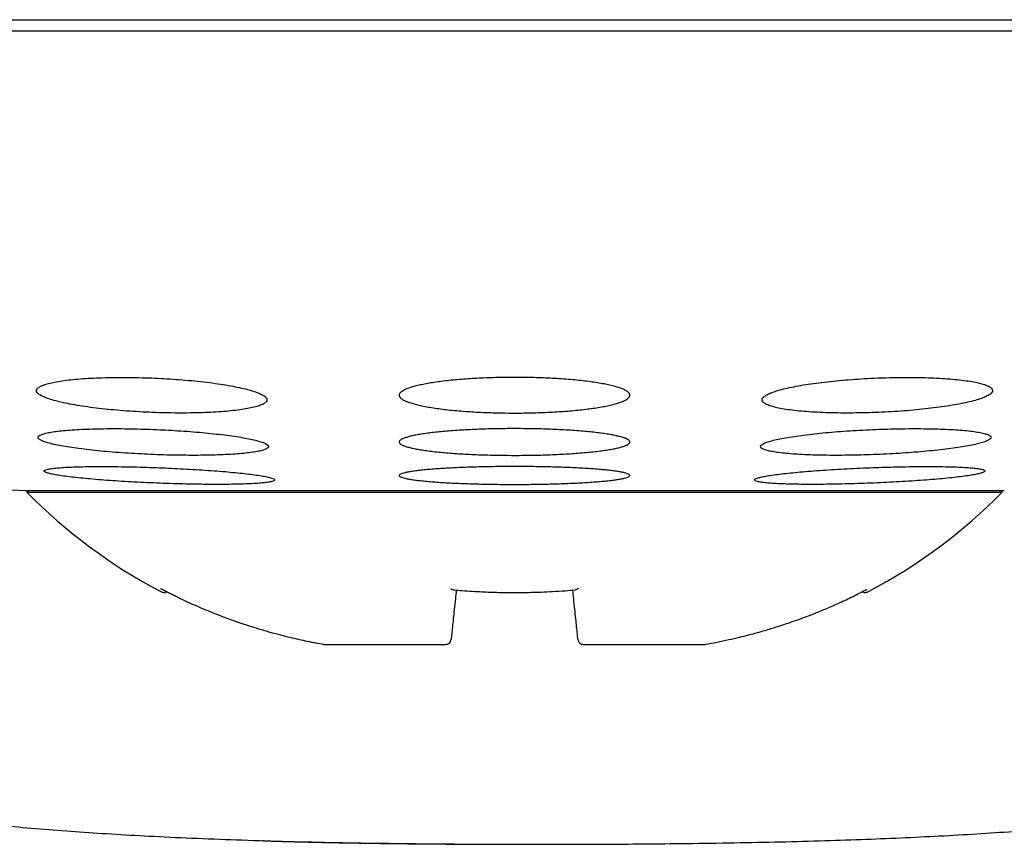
# Model space of a CAD drawing. Header units: millimetres. Extents: x 8 to 820, y 12 to 745.
# Tile 21 of 56: x 465.49 to 474.03, y 338.41 to 345.57. Entities that reach past the tile are written whole.
import ezdxf

# ---------------------------------------------------------------- set-up
doc = ezdxf.new("R2010")
doc.units = ezdxf.units.MM

msp = doc.modelspace()

# ---------------------------------------------------------------- linework, layer by layer
at = {"color": 7, "linetype": 'Continuous', "lineweight": 30}
for p, q in [((485.7815, 345.4683), (453.7815, 345.4683)), ((465.7, 341.6526), (465.6998, 341.6528)), ((465.5315, 341.4819), (469.7815, 341.4819)), ((465.5616, 341.4819), (465.5502, 341.4683)), ((465.5502, 341.4683), (474.0128, 341.4683)), ((469.7815, 341.4819), (474.0315, 341.4819)), ((474.0128, 341.4683), (474.0014, 341.4819)), ((467.9967, 340.1733), (468.1243, 340.149)), ((468.1256, 340.1483), (468.1245, 340.1496)), ((468.1253, 340.1483), (468.1265, 340.1483)), ((468.1265, 340.1483), (469.1782, 340.1483)), ((469.1782, 340.1483), (469.1814, 340.1483)), ((470.3816, 340.1483), (470.3848, 340.1483)), ((470.3848, 340.1483), (471.4365, 340.1483)), ((471.4365, 340.1483), (471.4376, 340.1483))]:
    msp.add_line(p, q, dxfattribs=at)
for centre, radius, start, end in [((469.7815, 420.9322), 79.5639, 266.278486, 266.938021), ((468.9007, 344.7668), 4.7017, 224.55155, 242.16298), ((470.6622, 344.7668), 4.7017, 297.83713, 315.44845)]:
    msp.add_arc(centre, radius, start, end, dxfattribs=at)
for points, knots in [([(454.5164, 345.5683), (454.5657, 345.5683), (454.6643, 345.5683), (454.8294, 345.5683), (455.0069, 345.5683), (455.198, 345.5683), (455.4023, 345.5683), (455.6156, 345.5683), (455.8365, 345.5683), (456.064, 345.5683), (456.3024, 345.5683), (456.5518, 345.5683), (456.8173, 345.5683), (457.0991, 345.5683), (457.3976, 345.5683), (457.7071, 345.5683), (458.0275, 345.5683), (458.3588, 345.5683), (458.694, 345.5683), (459.0318, 345.5683), (459.3713, 345.5683), (459.7191, 345.5683), (460.0751, 345.5683), (460.4465, 345.5683), (460.8333, 345.5683), (461.2354, 345.5683), (461.645, 345.5683), (462.0619, 345.5683), (462.4861, 345.5683), (462.9089, 345.5683), (463.3291, 345.5683), (463.7458, 345.5683), (464.1672, 345.5683), (464.5933, 345.5683), (465.0326, 345.5683), (465.4848, 345.5683), (465.9493, 345.5683), (466.4169, 345.5683), (466.8876, 345.5683), (467.3613, 345.5683), (467.8283, 345.5683), (468.2877, 345.5683), (468.7388, 345.5683), (469.1907, 345.5683), (469.6433, 345.5683), (469.9452, 345.5683), (470.0962, 345.5683)], [0, 0, 0, 0, 0.023363, 0.046689, 0.069999, 0.093313, 0.116654, 0.140027, 0.162034, 0.184017, 0.205994, 0.227982, 0.25, 0.273367, 0.296695, 0.320005, 0.343318, 0.366655, 0.390027, 0.412034, 0.434017, 0.455994, 0.477982, 0.5, 0.523367, 0.546695, 0.570005, 0.593318, 0.616655, 0.640027, 0.662034, 0.684017, 0.705994, 0.727982, 0.75, 0.773367, 0.796695, 0.820005, 0.843318, 0.866655, 0.890024, 0.912028, 0.93401, 0.955988, 0.977978, 1, 1, 1, 1]), ([(470.0962, 345.5683), (470.2565, 345.5683), (470.5766, 345.5683), (471.0558, 345.5683), (471.5336, 345.5683), (472.0098, 345.5683), (472.4845, 345.5683), (472.948, 345.5683), (473.3996, 345.5683), (473.839, 345.5683), (474.2749, 345.5683), (474.7076, 345.5683), (475.1452, 345.5683), (475.5871, 345.5683), (476.032, 345.5683), (476.4709, 345.5683), (476.9039, 345.5683), (477.3308, 345.5683), (477.743, 345.5683), (478.1405, 345.5683), (478.5231, 345.5683), (478.8985, 345.5683), (479.2668, 345.5683), (479.6351, 345.5683), (480.0023, 345.5683), (480.3673, 345.5683), (480.7224, 345.5683), (481.0677, 345.5683), (481.4031, 345.5683), (481.722, 345.5683), (482.0246, 345.5683), (482.3111, 345.5683), (482.5875, 345.5683), (482.8537, 345.5683), (483.1149, 345.5683), (483.3699, 345.5683), (483.6175, 345.5683), (483.8523, 345.5683), (484.0746, 345.5683), (484.2841, 345.5683), (484.4769, 345.5683), (484.6535, 345.5683), (484.8147, 345.5683), (484.9635, 345.5683), (485.1012, 345.5683), (485.1826, 345.5683), (485.2233, 345.5683)], [0, 0, 0, 0, 0.023363, 0.046689, 0.069999, 0.093313, 0.116654, 0.140027, 0.162034, 0.184017, 0.205994, 0.227982, 0.25, 0.273367, 0.296695, 0.320005, 0.343318, 0.366655, 0.390027, 0.412034, 0.434017, 0.455994, 0.477982, 0.5, 0.523367, 0.546695, 0.570005, 0.593318, 0.616655, 0.640027, 0.662034, 0.684017, 0.705994, 0.727982, 0.75, 0.773367, 0.796695, 0.820005, 0.843318, 0.866655, 0.890024, 0.912028, 0.93401, 0.955988, 0.977978, 1, 1, 1, 1]), ([(466.6333, 342.4595), (466.5963, 342.4608), (466.5221, 342.4635), (466.4123, 342.465), (466.3051, 342.4648), (466.2022, 342.4625), (466.1045, 342.4585), (466.0133, 342.4526), (465.93, 342.4449), (465.8553, 342.4356), (465.7899, 342.4247), (465.7351, 342.4124), (465.6913, 342.3988), (465.6589, 342.384), (465.639, 342.3683), (465.6313, 342.3519), (465.6362, 342.3348), (465.654, 342.3174), (465.6844, 342.2998), (465.7268, 342.2824), (465.7813, 342.2653), (465.8468, 342.2487), (465.9223, 342.2329), (466.0073, 342.2181), (466.1003, 342.2046), (466.1999, 342.1924), (466.305, 342.1817), (466.414, 342.1727), (466.5256, 342.1655), (466.6382, 342.1602), (466.7503, 342.1567), (466.8608, 342.1552), (466.968, 342.1556), (467.0709, 342.1579), (467.1683, 342.1621), (467.2588, 342.1681), (467.3416, 342.1758), (467.4159, 342.1852), (467.4804, 342.1962), (467.5346, 342.2085), (467.5778, 342.2222), (467.6091, 342.237), (467.6284, 342.2527), (467.6354, 342.2692), (467.6294, 342.2863), (467.6109, 342.3037), (467.5799, 342.3212), (467.5364, 342.3387), (467.4813, 342.3558), (467.4153, 342.3723), (467.3389, 342.3881), (467.2534, 342.4028), (467.1601, 342.4163), (467.0599, 342.4285), (466.9545, 342.4391), (466.8472, 342.4478), (466.7397, 342.4548), (466.6687, 342.458), (466.6333, 342.4595)], [0, 0, 0, 0, 0.017577, 0.035211, 0.052788, 0.070365, 0.087998, 0.105575, 0.123173, 0.140828, 0.158427, 0.176171, 0.19397, 0.211715, 0.229663, 0.247667, 0.265616, 0.283741, 0.301922, 0.320047, 0.338241, 0.356494, 0.374688, 0.392813, 0.410997, 0.42912, 0.447066, 0.46507, 0.483015, 0.500754, 0.51855, 0.536289, 0.553885, 0.571538, 0.589134, 0.606712, 0.624345, 0.641924, 0.659613, 0.677357, 0.695047, 0.712929, 0.730867, 0.74875, 0.766826, 0.784959, 0.803035, 0.821222, 0.839467, 0.857654, 0.875816, 0.894036, 0.912198, 0.930208, 0.948277, 0.966287, 0.983144, 1, 1, 1, 1]), ([(469.7815, 342.4648), (469.7541, 342.4647), (469.6992, 342.4645), (469.6166, 342.4629), (469.5343, 342.4602), (469.4539, 342.4565), (469.3765, 342.4517), (469.3021, 342.4461), (469.2302, 342.4394), (469.1622, 342.4318), (469.0991, 342.4234), (469.0406, 342.4142), (468.9868, 342.4042), (468.9385, 342.3936), (468.8964, 342.3824), (468.8604, 342.3707), (468.8305, 342.3584), (468.8074, 342.3458), (468.7914, 342.333), (468.7824, 342.32), (468.7805, 342.3068), (468.7859, 342.2936), (468.7984, 342.2806), (468.818, 342.2678), (468.8449, 342.2552), (468.8787, 342.243), (468.9188, 342.2314), (468.965, 342.2204), (469.0177, 342.2099), (469.076, 342.2001), (469.1387, 342.1913), (469.2058, 342.1833), (469.2779, 342.1762), (469.3533, 342.1701), (469.431, 342.165), (469.5107, 342.161), (469.5933, 342.158), (469.6839, 342.1558), (469.747, 342.1556), (469.7815, 342.1554)], [0, 0, 0, 0, 0.025984, 0.052148, 0.078885, 0.105819, 0.131802, 0.157965, 0.184691, 0.211611, 0.237735, 0.264038, 0.290901, 0.317956, 0.344374, 0.370971, 0.398136, 0.425495, 0.452188, 0.479065, 0.506519, 0.534173, 0.561003, 0.58802, 0.615626, 0.643437, 0.670201, 0.697154, 0.724702, 0.752458, 0.778982, 0.805693, 0.832998, 0.86051, 0.886728, 0.91313, 0.940117, 0.967306, 1, 1, 1, 1]), ([(469.7815, 342.1554), (469.8088, 342.1555), (469.8638, 342.1557), (469.9463, 342.1573), (470.0287, 342.16), (470.109, 342.1637), (470.1867, 342.1685), (470.2612, 342.1741), (470.3331, 342.1808), (470.4007, 342.1884), (470.4642, 342.1967), (470.5225, 342.2059), (470.5764, 342.2158), (470.6244, 342.2264), (470.6667, 342.2377), (470.7027, 342.2493), (470.7326, 342.2616), (470.7555, 342.2741), (470.7715, 342.287), (470.7806, 342.2999), (470.7825, 342.3131), (470.7771, 342.3263), (470.7645, 342.3393), (470.7449, 342.3521), (470.718, 342.3648), (470.6842, 342.377), (470.6441, 342.3886), (470.598, 342.3997), (470.5452, 342.4102), (470.487, 342.4199), (470.424, 342.4288), (470.3569, 342.4368), (470.2848, 342.444), (470.2096, 342.4501), (470.1316, 342.4552), (470.0519, 342.4592), (469.9693, 342.4622), (469.879, 342.4644), (469.8159, 342.4647), (469.7815, 342.4648)], [0, 0, 0, 0, 0.025985, 0.052152, 0.07889, 0.105825, 0.13181, 0.158256, 0.184702, 0.211623, 0.237748, 0.264331, 0.290914, 0.31797, 0.344385, 0.371265, 0.398144, 0.425501, 0.452192, 0.479066, 0.506519, 0.534171, 0.561, 0.588016, 0.615622, 0.643432, 0.670198, 0.697152, 0.724702, 0.75246, 0.778986, 0.805997, 0.833007, 0.860521, 0.88674, 0.913435, 0.94013, 0.96732, 1, 1, 1, 1]), ([(472.9297, 342.4595), (472.8924, 342.4579), (472.8176, 342.4545), (472.7071, 342.4471), (472.5995, 342.4382), (472.4962, 342.4277), (472.3984, 342.4157), (472.3069, 342.4024), (472.2233, 342.3879), (472.1484, 342.3724), (472.0829, 342.3562), (472.0282, 342.3392), (471.9846, 342.3219), (471.9529, 342.3043), (471.9339, 342.2868), (471.9276, 342.2696), (471.9341, 342.2529), (471.9539, 342.2369), (471.9861, 342.2218), (472.0304, 342.2079), (472.0865, 342.1954), (472.1533, 342.1843), (472.2297, 342.1749), (472.3152, 342.1672), (472.408, 342.1614), (472.5071, 342.1574), (472.6114, 342.1554), (472.7192, 342.1553), (472.8295, 342.1571), (472.9408, 342.1608), (473.0517, 342.1664), (473.1612, 342.1736), (473.2678, 342.1827), (473.3702, 342.1932), (473.4675, 342.2052), (473.5581, 342.2186), (473.6412, 342.2331), (473.7157, 342.2486), (473.7803, 342.2649), (473.8344, 342.2818), (473.8773, 342.2992), (473.908, 342.3167), (473.9263, 342.3342), (473.9319, 342.3514), (473.9242, 342.3681), (473.9038, 342.3841), (473.8709, 342.3991), (473.8256, 342.413), (473.7688, 342.4255), (473.7015, 342.4365), (473.6242, 342.4458), (473.5384, 342.4534), (473.4452, 342.4592), (473.3455, 342.463), (473.2411, 342.4649), (473.1359, 342.4649), (473.0317, 342.4632), (472.9637, 342.4608), (472.9297, 342.4595)], [0, 0, 0, 0, 0.017727, 0.035512, 0.05324, 0.070961, 0.088737, 0.106459, 0.124319, 0.142235, 0.160097, 0.178156, 0.196273, 0.214333, 0.232514, 0.250754, 0.268935, 0.287106, 0.305335, 0.323505, 0.341535, 0.359623, 0.377651, 0.395474, 0.413355, 0.431177, 0.44882, 0.46652, 0.484163, 0.501732, 0.519356, 0.536926, 0.554554, 0.572238, 0.589868, 0.607664, 0.625515, 0.643312, 0.661312, 0.67937, 0.697371, 0.715526, 0.733739, 0.751894, 0.770084, 0.788332, 0.806521, 0.824607, 0.842752, 0.860837, 0.878727, 0.896675, 0.914564, 0.932255, 0.950002, 0.967693, 0.983846, 1, 1, 1, 1]), ([(466.6473, 342.0131), (466.6101, 342.0145), (466.5356, 342.0172), (466.4252, 342.0194), (466.3176, 342.0204), (466.2142, 342.0198), (466.1161, 342.0178), (466.0246, 342.0144), (465.9411, 342.0096), (465.8663, 342.0035), (465.8011, 341.9962), (465.7466, 341.9877), (465.7033, 341.9782), (465.6715, 341.9677), (465.6522, 341.9564), (465.6453, 341.9445), (465.6508, 341.932), (465.6693, 341.9191), (465.7001, 341.9061), (465.7428, 341.893), (465.7974, 341.88), (465.8628, 341.8673), (465.9382, 341.8551), (466.0229, 341.8435), (466.1155, 341.8327), (466.2148, 341.8228), (466.3196, 341.814), (466.4285, 341.8063), (466.5399, 341.7999), (466.6526, 341.7948), (466.765, 341.7911), (466.8758, 341.7888), (466.9835, 341.788), (467.0868, 341.7886), (467.1846, 341.7907), (467.2755, 341.7942), (467.3585, 341.7991), (467.4329, 341.8052), (467.4972, 341.8126), (467.551, 341.8212), (467.5938, 341.8307), (467.6245, 341.8413), (467.6432, 341.8526), (467.6494, 341.8646), (467.6428, 341.8771), (467.6236, 341.8899), (467.5922, 341.903), (467.5485, 341.9161), (467.4933, 341.9291), (467.4273, 341.9417), (467.3511, 341.9539), (467.2659, 341.9655), (467.173, 341.9763), (467.0732, 341.9861), (466.9681, 341.9949), (466.861, 342.0024), (466.7536, 342.0086), (466.6827, 342.0116), (466.6473, 342.0131)], [0, 0, 0, 0, 0.017711, 0.035478, 0.053189, 0.0709, 0.088668, 0.10638, 0.124089, 0.141855, 0.159564, 0.177341, 0.195174, 0.212952, 0.230841, 0.248786, 0.266676, 0.284673, 0.302727, 0.320724, 0.338778, 0.35689, 0.374944, 0.392978, 0.41107, 0.429103, 0.447049, 0.465052, 0.482997, 0.500824, 0.518709, 0.536537, 0.554271, 0.572061, 0.589795, 0.607498, 0.625258, 0.642962, 0.660711, 0.678517, 0.696267, 0.714119, 0.732027, 0.749879, 0.767845, 0.785868, 0.803834, 0.821878, 0.839979, 0.858023, 0.876072, 0.894179, 0.912227, 0.930206, 0.948243, 0.966222, 0.983111, 1, 1, 1, 1]), ([(469.7815, 342.0202), (469.754, 342.0201), (469.6989, 342.0199), (469.616, 342.0187), (469.5334, 342.0167), (469.4527, 342.0138), (469.3749, 342.0103), (469.3002, 342.006), (469.228, 342.0009), (469.1599, 341.9952), (469.0966, 341.9888), (469.0381, 341.9819), (468.9843, 341.9744), (468.9361, 341.9663), (468.8942, 341.9579), (468.8585, 341.9491), (468.829, 341.9399), (468.8063, 341.9304), (468.7907, 341.9208), (468.7821, 341.9111), (468.7806, 341.9012), (468.7863, 341.8914), (468.7992, 341.8817), (468.8189, 341.8722), (468.8459, 341.8628), (468.8797, 341.8537), (468.9197, 341.845), (468.9658, 341.8368), (469.0183, 341.829), (469.0762, 341.8217), (469.1388, 341.8151), (469.2056, 341.8092), (469.2774, 341.8039), (469.3526, 341.7993), (469.4302, 341.7955), (469.5099, 341.7924), (469.5925, 341.7902), (469.6834, 341.7886), (469.7467, 341.7884), (469.7815, 341.7882)], [0, 0, 0, 0, 0.026152, 0.052486, 0.079393, 0.1065, 0.132651, 0.158984, 0.185886, 0.212984, 0.239216, 0.265629, 0.29261, 0.319785, 0.346184, 0.372764, 0.399916, 0.427264, 0.453818, 0.480555, 0.50787, 0.535385, 0.562014, 0.588829, 0.616228, 0.64383, 0.670422, 0.697199, 0.724565, 0.752134, 0.778591, 0.805232, 0.832461, 0.859893, 0.886177, 0.912645, 0.939695, 0.966946, 1, 1, 1, 1]), ([(469.7815, 341.7882), (469.809, 341.7883), (469.8641, 341.7885), (469.9469, 341.7897), (470.0296, 341.7917), (470.1103, 341.7945), (470.1883, 341.7981), (470.263, 341.8024), (470.3352, 341.8074), (470.4031, 341.8132), (470.4666, 341.8195), (470.525, 341.8264), (470.5789, 341.8339), (470.6268, 341.8419), (470.6689, 341.8504), (470.7045, 341.8592), (470.7341, 341.8684), (470.7566, 341.8778), (470.7722, 341.8874), (470.7808, 341.8971), (470.7824, 341.907), (470.7766, 341.9168), (470.7638, 341.9265), (470.744, 341.9361), (470.717, 341.9455), (470.6832, 341.9546), (470.6432, 341.9632), (470.5972, 341.9715), (470.5447, 341.9793), (470.4867, 341.9866), (470.4239, 341.9932), (470.3571, 341.9992), (470.2853, 342.0045), (470.2103, 342.0091), (470.1325, 342.0129), (470.0528, 342.0159), (469.9701, 342.0182), (469.8796, 342.0198), (469.8162, 342.02), (469.7815, 342.0202)], [0, 0, 0, 0, 0.026152, 0.052487, 0.079396, 0.106502, 0.132655, 0.159273, 0.185891, 0.21299, 0.239222, 0.265918, 0.292615, 0.319791, 0.346189, 0.373054, 0.399919, 0.427266, 0.453819, 0.480556, 0.50787, 0.535383, 0.562013, 0.588827, 0.616226, 0.643828, 0.67042, 0.697199, 0.724565, 0.752135, 0.778593, 0.805529, 0.832465, 0.859898, 0.886182, 0.912941, 0.9397, 0.966952, 1, 1, 1, 1]), ([(472.9157, 342.0131), (472.8783, 342.0115), (472.8033, 342.0083), (472.6925, 342.0017), (472.5845, 341.9941), (472.4808, 341.9853), (472.3826, 341.9755), (472.291, 341.9647), (472.2073, 341.9532), (472.1323, 341.9411), (472.067, 341.9285), (472.0126, 341.9156), (471.9694, 341.9025), (471.9381, 341.8894), (471.9196, 341.8765), (471.9136, 341.8639), (471.9204, 341.8519), (471.9402, 341.8405), (471.9723, 341.8299), (472.0164, 341.8203), (472.0722, 341.8118), (472.1385, 341.8044), (472.2145, 341.7984), (472.2995, 341.7937), (472.392, 341.7903), (472.4909, 341.7884), (472.5952, 341.788), (472.7032, 341.7891), (472.8137, 341.7915), (472.9255, 341.7954), (473.037, 341.8006), (473.1471, 341.8071), (473.2543, 341.8148), (473.3573, 341.8237), (473.455, 341.8335), (473.546, 341.8443), (473.6292, 341.8558), (473.7036, 341.8679), (473.7681, 341.8805), (473.8219, 341.8935), (473.8644, 341.9066), (473.8946, 341.9196), (473.9125, 341.9325), (473.9178, 341.9451), (473.9099, 341.9571), (473.8895, 341.9685), (473.8567, 341.979), (473.8116, 341.9886), (473.7552, 341.9971), (473.6884, 342.0044), (473.6115, 342.0103), (473.5261, 342.015), (473.4332, 342.0182), (473.3338, 342.02), (473.2294, 342.0203), (473.1238, 342.0192), (473.0188, 342.0169), (472.9501, 342.0144), (472.9157, 342.0131)], [0, 0, 0, 0, 0.01782, 0.035697, 0.053518, 0.071334, 0.089206, 0.107023, 0.124922, 0.142878, 0.160778, 0.178783, 0.196845, 0.21485, 0.232906, 0.251019, 0.269075, 0.287103, 0.305189, 0.323217, 0.341152, 0.359145, 0.37708, 0.394897, 0.412772, 0.43059, 0.448317, 0.466102, 0.48383, 0.501535, 0.519295, 0.537, 0.554757, 0.572571, 0.590328, 0.60819, 0.626109, 0.643972, 0.661947, 0.679979, 0.697955, 0.716002, 0.734107, 0.752155, 0.7702, 0.788304, 0.806349, 0.824319, 0.842346, 0.860316, 0.87817, 0.896081, 0.913935, 0.931685, 0.949491, 0.967241, 0.98362, 1, 1, 1, 1]), ([(471.2706, 338.4208), (471.2901, 338.421), (471.4462, 338.4226), (471.7349, 338.4275), (472.1326, 338.4358), (472.5115, 338.4464), (472.8721, 338.4589), (473.2149, 338.4733), (473.5473, 338.49), (473.8695, 338.5091), (474.1929, 338.5315), (474.5168, 338.5577), (474.8405, 338.5883), (475.1516, 338.6224), (475.4503, 338.6601), (475.7367, 338.7017), (476.0109, 338.7471), (476.2728, 338.7967), (476.5155, 338.849), (476.7399, 338.9037), (476.9467, 338.9601), (477.1437, 339.0205), (477.3309, 339.0847), (477.5084, 339.1531), (477.6762, 339.2256), (477.8343, 339.3028), (477.9825, 339.385), (478.1207, 339.4726), (478.2488, 339.566), (478.3667, 339.6656), (478.4741, 339.7711), (478.5711, 339.8819), (478.6576, 339.9977), (478.7294, 340.1114), (478.7883, 340.2215), (478.8359, 340.327), (478.8761, 340.4348), (478.9087, 340.5443), (478.9337, 340.6555), (478.9511, 340.7679), (478.9608, 340.8813), (478.9628, 340.9955), (478.9569, 341.1101), (478.9433, 341.2248), (478.9218, 341.3394), (478.8903, 341.4613), (478.8471, 341.5901), (478.7889, 341.7242), (478.7424, 341.8183), (478.7126, 341.8658), (478.7093, 341.8712)], [0, 0, 0, 0, 0.006027, 0.048095, 0.088948, 0.128595, 0.164881, 0.20011, 0.234292, 0.267434, 0.299546, 0.334181, 0.36756, 0.399699, 0.430614, 0.460326, 0.488855, 0.516225, 0.542461, 0.565353, 0.587357, 0.6085, 0.628812, 0.648329, 0.667087, 0.685128, 0.702503, 0.719275, 0.735522, 0.751328, 0.766759, 0.781859, 0.796674, 0.811246, 0.823237, 0.835114, 0.846902, 0.858626, 0.870309, 0.881975, 0.893651, 0.905358, 0.917124, 0.928971, 0.940927, 0.953017, 0.967737, 0.982733, 0.998054, 1, 1, 1, 1]), ([(461.3205, 341.8209), (461.303, 341.7884), (461.2624, 341.7131), (461.2108, 341.5899), (461.1672, 341.4613), (461.1358, 341.3394), (461.1142, 341.2248), (461.1006, 341.1101), (461.0948, 340.9955), (461.0968, 340.8813), (461.1064, 340.7679), (461.1238, 340.6555), (461.1489, 340.5443), (461.1815, 340.4348), (461.2216, 340.327), (461.2693, 340.2215), (461.3281, 340.1114), (461.3999, 339.9977), (461.4864, 339.8819), (461.5835, 339.7711), (461.6909, 339.6656), (461.8087, 339.566), (461.9368, 339.4726), (462.0751, 339.385), (462.2233, 339.3028), (462.3813, 339.2256), (462.5492, 339.1531), (462.7267, 339.0847), (462.9139, 339.0205), (463.1109, 338.9601), (463.3177, 338.9037), (463.5378, 338.8501), (463.7717, 338.7995), (464.0198, 338.7521), (464.2788, 338.7083), (464.5489, 338.6682), (464.8302, 338.6315), (465.1168, 338.5989), (465.4083, 338.5698), (465.7044, 338.5441), (466.0106, 338.521), (466.327, 338.5005), (466.6669, 338.4817), (467.0311, 338.4649), (467.4207, 338.4503), (467.8233, 338.4384), (468.2389, 338.4291), (468.5553, 338.4234), (468.7333, 338.4215), (468.7683, 338.4211)], [0, 0, 0, 0, 0.011453, 0.026568, 0.041404, 0.053589, 0.065639, 0.07758, 0.089438, 0.101238, 0.113005, 0.124764, 0.136539, 0.148355, 0.160236, 0.172207, 0.184292, 0.198979, 0.21391, 0.22913, 0.244682, 0.260613, 0.276988, 0.293893, 0.311405, 0.329588, 0.348493, 0.368164, 0.388637, 0.409946, 0.432124, 0.455196, 0.480298, 0.506431, 0.533616, 0.561875, 0.591227, 0.621687, 0.651436, 0.682197, 0.71398, 0.746796, 0.780654, 0.819684, 0.860035, 0.901719, 0.944746, 0.989126, 1, 1, 1, 1]), ([(466.6996, 341.681), (466.6623, 341.6824), (466.5875, 341.6852), (466.4767, 341.6881), (466.3687, 341.6903), (466.2649, 341.6914), (466.1666, 341.6916), (466.0748, 341.6908), (465.9912, 341.689), (465.9164, 341.6862), (465.8513, 341.6826), (465.797, 341.6781), (465.754, 341.6728), (465.7227, 341.6667), (465.704, 341.66), (465.6976, 341.6527), (465.7037, 341.6449), (465.7226, 341.6367), (465.7538, 341.6282), (465.7968, 341.6195), (465.8516, 341.6107), (465.917, 341.602), (465.9923, 341.5934), (466.0768, 341.5851), (466.1691, 341.5771), (466.2682, 341.5696), (466.3728, 341.5627), (466.4815, 341.5564), (466.5928, 341.5508), (466.7055, 341.5461), (466.8181, 341.5422), (466.9291, 341.5392), (467.037, 341.5372), (467.1406, 341.5361), (467.2387, 341.536), (467.3298, 341.5368), (467.413, 341.5387), (467.4874, 341.5415), (467.5516, 341.5452), (467.6052, 341.5497), (467.6477, 341.555), (467.6779, 341.5611), (467.696, 341.5679), (467.7017, 341.5752), (467.6945, 341.5831), (467.6749, 341.5913), (467.6431, 341.5998), (467.5991, 341.6085), (467.5437, 341.6173), (467.4777, 341.626), (467.4016, 341.6346), (467.3167, 341.6429), (467.224, 341.6508), (467.1244, 341.6583), (467.0196, 341.6652), (466.9128, 341.6713), (466.8057, 341.6767), (466.735, 341.6796), (466.6996, 341.681)], [0, 0, 0, 0, 0.017812, 0.035681, 0.053494, 0.071307, 0.089177, 0.10699, 0.124789, 0.142645, 0.160445, 0.178258, 0.196129, 0.213942, 0.231799, 0.249712, 0.267569, 0.285478, 0.303444, 0.321353, 0.339302, 0.357308, 0.375256, 0.393214, 0.411229, 0.429187, 0.447119, 0.465108, 0.48304, 0.500923, 0.518864, 0.536746, 0.554579, 0.572468, 0.590301, 0.608103, 0.625962, 0.643765, 0.66157, 0.679433, 0.697239, 0.715079, 0.732977, 0.750818, 0.768711, 0.786661, 0.804554, 0.822493, 0.840489, 0.858427, 0.876386, 0.894402, 0.912361, 0.930304, 0.948305, 0.966249, 0.983124, 1, 1, 1, 1]), ([(469.7815, 341.6915), (469.7539, 341.6914), (469.6986, 341.6913), (469.6156, 341.6905), (469.5327, 341.6891), (469.4518, 341.6872), (469.3738, 341.6848), (469.2989, 341.6819), (469.2265, 341.6785), (469.1582, 341.6746), (469.0948, 341.6704), (469.0363, 341.6657), (468.9825, 341.6606), (468.9344, 341.6552), (468.8927, 341.6495), (468.8572, 341.6436), (468.8279, 341.6374), (468.8056, 341.6311), (468.7903, 341.6247), (468.7819, 341.6182), (468.7806, 341.6115), (468.7866, 341.605), (468.7997, 341.5985), (468.8196, 341.5921), (468.8466, 341.5859), (468.8804, 341.5798), (468.9204, 341.574), (468.9663, 341.5686), (469.0187, 341.5633), (469.0765, 341.5585), (469.1388, 341.5541), (469.2055, 341.5501), (469.2771, 341.5465), (469.3521, 341.5435), (469.4296, 341.5409), (469.5093, 341.5389), (469.5919, 341.5374), (469.683, 341.5363), (469.7465, 341.5361), (469.7815, 341.536)], [0, 0, 0, 0, 0.026272, 0.052727, 0.079757, 0.106987, 0.133259, 0.159713, 0.186741, 0.213967, 0.240276, 0.266767, 0.29383, 0.321091, 0.347475, 0.374042, 0.401183, 0.428522, 0.454976, 0.481613, 0.508828, 0.536242, 0.56273, 0.589401, 0.616653, 0.644106, 0.670576, 0.697231, 0.724467, 0.751906, 0.778315, 0.804908, 0.832083, 0.85946, 0.885792, 0.912307, 0.939402, 0.966697, 1, 1, 1, 1]), ([(469.7815, 341.536), (469.809, 341.5361), (469.8643, 341.5362), (469.9474, 341.537), (470.0303, 341.5384), (470.1112, 341.5403), (470.1894, 341.5427), (470.2644, 341.5456), (470.3367, 341.549), (470.4047, 341.5529), (470.4684, 341.5571), (470.5268, 341.5618), (470.5807, 341.5669), (470.6285, 341.5723), (470.6704, 341.5779), (470.7058, 341.5838), (470.7351, 341.59), (470.7574, 341.5964), (470.7727, 341.6028), (470.781, 341.6093), (470.7823, 341.6159), (470.7763, 341.6225), (470.7633, 341.6289), (470.7434, 341.6353), (470.7163, 341.6416), (470.6825, 341.6476), (470.6425, 341.6534), (470.5966, 341.6589), (470.5443, 341.6641), (470.4865, 341.669), (470.4239, 341.6734), (470.3572, 341.6774), (470.2856, 341.681), (470.2108, 341.684), (470.133, 341.6866), (470.0533, 341.6886), (469.9707, 341.6901), (469.88, 341.6912), (469.8164, 341.6914), (469.7815, 341.6915)], [0, 0, 0, 0, 0.026272, 0.052727, 0.079758, 0.106988, 0.13326, 0.160001, 0.186743, 0.213969, 0.240278, 0.267055, 0.293832, 0.321093, 0.347477, 0.37433, 0.401184, 0.428523, 0.454976, 0.481613, 0.508828, 0.536242, 0.562729, 0.589401, 0.616653, 0.644106, 0.670576, 0.697231, 0.724468, 0.751906, 0.778316, 0.8052, 0.832085, 0.859461, 0.885793, 0.912598, 0.939403, 0.966698, 1, 1, 1, 1]), ([(472.8634, 341.681), (472.8259, 341.6795), (472.7508, 341.6764), (472.6398, 341.6708), (472.5316, 341.6645), (472.4276, 341.6575), (472.3292, 341.65), (472.2374, 341.6421), (472.1536, 341.6337), (472.0787, 341.6252), (472.0135, 341.6164), (471.9593, 341.6077), (471.9164, 341.599), (471.8854, 341.5905), (471.8671, 341.5823), (471.8614, 341.5744), (471.8682, 341.5671), (471.8879, 341.5604), (471.9199, 341.5544), (471.9637, 341.5491), (472.0192, 341.5446), (472.0852, 341.541), (472.1609, 341.5384), (472.2455, 341.5367), (472.3378, 341.5359), (472.4366, 341.5362), (472.5409, 341.5374), (472.649, 341.5396), (472.7599, 341.5426), (472.872, 341.5467), (472.984, 341.5515), (473.0946, 341.5571), (473.2022, 341.5634), (473.3057, 341.5704), (473.4037, 341.5779), (473.4949, 341.5859), (473.5782, 341.5942), (473.6526, 341.6028), (473.7169, 341.6116), (473.7705, 341.6203), (473.8128, 341.629), (473.8427, 341.6375), (473.8603, 341.6457), (473.8655, 341.6535), (473.8575, 341.6608), (473.8371, 341.6675), (473.8045, 341.6735), (473.7596, 341.6787), (473.7036, 341.6831), (473.6371, 341.6867), (473.5606, 341.6893), (473.4755, 341.6909), (473.3828, 341.6916), (473.2835, 341.6913), (473.179, 341.69), (473.0732, 341.6878), (472.9675, 341.6849), (472.8981, 341.6823), (472.8634, 341.681)], [0, 0, 0, 0, 0.017879, 0.035815, 0.053693, 0.07157, 0.089504, 0.107381, 0.125296, 0.143267, 0.161182, 0.179134, 0.197143, 0.215094, 0.233051, 0.251064, 0.269021, 0.286948, 0.304933, 0.322859, 0.340736, 0.35867, 0.376547, 0.394375, 0.412259, 0.430086, 0.447887, 0.465745, 0.483546, 0.501354, 0.519219, 0.537028, 0.554874, 0.572778, 0.590625, 0.608524, 0.626479, 0.644378, 0.662321, 0.680321, 0.698264, 0.716223, 0.734239, 0.752198, 0.770137, 0.788134, 0.806074, 0.823967, 0.841919, 0.859812, 0.877653, 0.895552, 0.913393, 0.931199, 0.949061, 0.966867, 0.983433, 1, 1, 1, 1]), ([(466.7052, 340.6092), (466.7139, 340.605), (466.7261, 340.5992), (466.7431, 340.5977), (466.7541, 340.5997), (466.7596, 340.6041), (466.7623, 340.6062)], [0, 0, 0, 0, 0.467267, 0.658672, 0.831938, 1, 1, 1, 1]), ([(466.7077, 340.6343), (466.7589, 340.6079), (466.859, 340.5563), (467.0087, 340.4875), (467.129, 340.4366), (467.2209, 340.4004), (467.2855, 340.376), (467.3501, 340.3526), (467.42, 340.3284), (467.5261, 340.2936), (467.6646, 340.2524), (467.8277, 340.2101), (467.9805, 340.1756), (468.0792, 340.1571), (468.1266, 340.1483)], [0, 0, 0, 0, 0.114929, 0.224339, 0.328229, 0.375292, 0.421128, 0.465737, 0.512226, 0.568444, 0.688201, 0.800045, 0.903974, 1, 1, 1, 1]), ([(466.7233, 340.6263), (466.7491, 340.6128), (466.7911, 340.5907), (466.8338, 340.5702), (466.8502, 340.5622)], [0, 0, 0, 0, 0.61456, 1, 1, 1, 1]), ([(469.2277, 340.6343), (469.2345, 340.6292), (469.2438, 340.6221), (469.2536, 340.6219), (469.2563, 340.6218)], [0, 0, 0, 0, 0.725684, 1, 1, 1, 1]), ([(469.276, 340.6191), (469.2734, 340.5939), (469.267, 340.5337), (469.2583, 340.4508), (469.2497, 340.3689), (469.2423, 340.2988), (469.236, 340.2388), (469.2328, 340.2083), (469.2312, 340.1931)], [0, 0, 0, 0, 0.125099, 0.299156, 0.473235, 0.647778, 0.823223, 1, 1, 1, 1]), ([(469.2562, 340.6208), (469.2787, 340.6189), (469.332, 340.6143), (469.4128, 340.609), (469.4949, 340.6046), (469.5621, 340.6019), (469.616, 340.6003), (469.6577, 340.5993), (469.6946, 340.5987), (469.7354, 340.5983), (469.7864, 340.598), (469.8517, 340.5984), (469.9282, 340.5997), (470.016, 340.6023), (470.115, 340.6069), (470.2132, 340.6129), (470.2783, 340.6184), (470.3068, 340.6208)], [0, 0, 0, 0, 0.064387, 0.152736, 0.230853, 0.298689, 0.344756, 0.384449, 0.417762, 0.449864, 0.501087, 0.563132, 0.635934, 0.719456, 0.813666, 0.918542, 1, 1, 1, 1]), ([(470.3317, 340.1931), (470.3301, 340.2083), (470.3269, 340.2388), (470.3206, 340.2988), (470.3132, 340.3689), (470.3046, 340.4508), (470.2959, 340.5337), (470.2896, 340.594), (470.2869, 340.6192)], [0, 0, 0, 0, 0.176752, 0.352173, 0.526691, 0.700746, 0.874778, 1, 1, 1, 1]), ([(470.3352, 340.6343), (470.3285, 340.6292), (470.3191, 340.6221), (470.3094, 340.6219), (470.3067, 340.6218)], [0, 0, 0, 0, 0.724465, 1, 1, 1, 1]), ([(471.4387, 340.149), (471.472, 340.1551), (471.5395, 340.1674), (471.6375, 340.1882), (471.7298, 340.2095), (471.8126, 340.2303), (471.8858, 340.2499), (471.9493, 340.2679), (472.0036, 340.2841), (472.0513, 340.2988), (472.1011, 340.3147), (472.1596, 340.3342), (472.2306, 340.3589), (472.3122, 340.3889), (472.4041, 340.4246), (472.5058, 340.4668), (472.6171, 340.5161), (472.7296, 340.5693), (472.8041, 340.608), (472.8391, 340.6262)], [0, 0, 0, 0, 0.068479, 0.13846, 0.202203, 0.259691, 0.310906, 0.355081, 0.393166, 0.42514, 0.456082, 0.498754, 0.549442, 0.607993, 0.674364, 0.748526, 0.830466, 0.920195, 1, 1, 1, 1]), ([(472.8008, 340.6065), (472.802, 340.6053), (472.8057, 340.6015), (472.8148, 340.5982), (472.8336, 340.5976), (472.8475, 340.6043), (472.8577, 340.6092)], [0, 0, 0, 0, 0.084853, 0.25809, 0.454981, 1, 1, 1, 1]), ([(469.1815, 340.1483), (469.1882, 340.1487), (469.1978, 340.1492), (469.2094, 340.1541), (469.2165, 340.1591), (469.2222, 340.1655), (469.2285, 340.1766), (469.2301, 340.1863), (469.2312, 340.1931)], [0, 0, 0, 0, 0.265216, 0.381301, 0.492334, 0.604217, 0.722945, 1, 1, 1, 1]), ([(470.3317, 340.1931), (470.3328, 340.1863), (470.3344, 340.1766), (470.3407, 340.1655), (470.3465, 340.1591), (470.3536, 340.1541), (470.3651, 340.1492), (470.3748, 340.1487), (470.3814, 340.1483)], [0, 0, 0, 0, 0.2770548, 0.3957832, 0.5076662, 0.6186989, 0.7347842, 1, 1, 1, 1]), ([(467.5886, 338.4455), (467.5915, 338.4454), (467.5971, 338.4452), (467.6062, 338.4448), (467.6156, 338.4443), (467.6255, 338.4439), (467.6359, 338.4434), (467.6468, 338.443), (467.6584, 338.4425), (467.6705, 338.4421), (467.6832, 338.4417), (467.6953, 338.4413), (467.7063, 338.441), (467.7154, 338.4407), (467.7248, 338.4404), (467.7345, 338.4402), (467.7445, 338.4399), (467.7604, 338.4394), (467.7846, 338.4387), (467.8189, 338.4378), (467.8615, 338.4366), (467.9123, 338.4353), (467.9748, 338.4337), (468.0498, 338.432), (468.1381, 338.43), (468.2373, 338.4279), (468.3471, 338.4259), (468.4677, 338.4239), (468.599, 338.4219), (468.741, 338.4201), (468.8936, 338.4184), (469.0569, 338.417), (469.2307, 338.4157), (469.4152, 338.4148), (469.5879, 338.4141), (469.699, 338.414), (469.7452, 338.4139)], [0, 0, 0, 0, 0.0430956, 0.0835018, 0.1211085, 0.1558198, 0.1875537, 0.2162412, 0.2418273, 0.2642714, 0.2835508, 0.2996667, 0.3081502, 0.3154363, 0.3215675, 0.3266201, 0.3307366, 0.3341994, 0.3420805, 0.3524028, 0.3654042, 0.3812029, 0.3998641, 0.4247453, 0.4534521, 0.4860062, 0.5224201, 0.5626995, 0.6068445, 0.6548503, 0.7067073, 0.7624018, 0.8219154, 0.8852256, 0.952305, 1, 1, 1, 1]), ([(468.7683, 338.4209), (468.8499, 338.42), (469.0133, 338.4181), (469.2594, 338.4161), (469.5077, 338.4146), (469.7581, 338.4137), (470.0317, 338.4134), (470.3283, 338.4138), (470.6476, 338.4151), (470.9681, 338.4173), (471.1821, 338.4197), (471.2892, 338.4209)], [0, 0, 0, 0, 0.097914, 0.195923, 0.294253, 0.393185, 0.492834, 0.61841, 0.744983, 0.872295, 1, 1, 1, 1])]:
    msp.add_open_spline(points, degree=3, knots=knots, dxfattribs=at)

doc.saveas('drawing.dxf')
